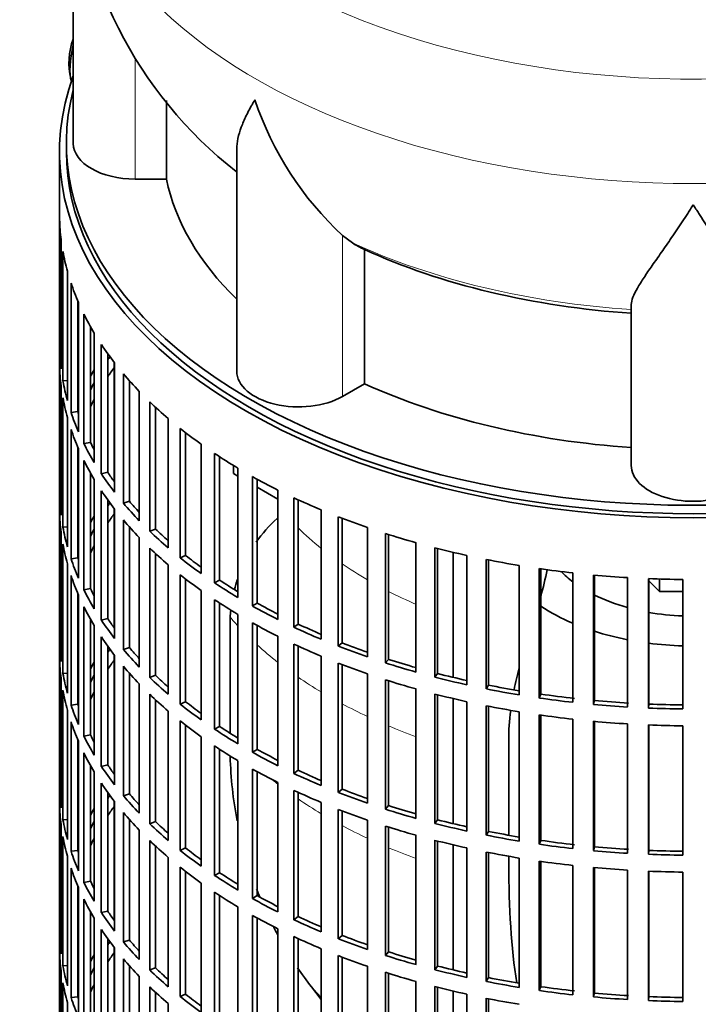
# Model space of a CAD drawing. Header units: millimetres. Extents: x 160 to 756, y -1422 to 1490.
# Tile 3 of 17: x 561 to 659, y -1312 to -1169. Entities that reach past the tile are written whole.
import ezdxf

# ---------------------------------------------------------------- set-up
doc = ezdxf.new("R2010")
doc.units = ezdxf.units.MM
for name, color, linetype in [('M5X8_UNI7687', 7, 'Continuous'), ('VSI134_DIFFUSORE', 7, 'Continuous'), ('VSI134_FILTRO_A', 7, 'Continuous'), ('VSI134_GIUNTO_8×', 7, 'Continuous'), ('VSI134_SUPPORTO_', 7, 'Continuous')]:
    doc.layers.add(name, color=color, linetype=linetype)

# ---------------------------------------------------------------- blocks, each defined once
blk = doc.blocks.new('SE4')
at = {"layer": 'M5X8_UNI7687', "color": 7, "linetype": 'Continuous', "lineweight": 35}
blk.add_arc((577.99, -1175.6), 10, 159.6255, 193.1681, dxfattribs=at)
blk.add_ellipse((569.82, -1173.88), major_axis=(1.01, 4.83), ratio=0.279258, start_param=1.436063, end_param=2.733198, dxfattribs=at)
at = {"layer": 'VSI134_DIFFUSORE', "color": 7, "linetype": 'Continuous', "lineweight": 35}
for p, q in [((568.62, -1144.18), (568.62, -1187.24)), ((582.14, -1192.43), (582.14, -1181.04)), ((592.34, -1188.17), (592.34, -1220.3)), ((577.62, -1192.43), (582.14, -1192.43)), ((609.13, -1201.68), (607.7, -1200.63)), ((610.91, -1222.13), (610.91, -1202.65)), ((649.62, -1234), (649.62, -1210.65)), ((607.7, -1223.98), (610.91, -1222.13))]:
    blk.add_line(p, q, dxfattribs=at)
at = {"layer": 'VSI134_DIFFUSORE', "color": 4, "linetype": 'Continuous', "lineweight": 9}
for p, q in [((577.62, -1192.43), (577.62, -1174.82)), ((607.7, -1223.98), (607.7, -1200.63))]:
    blk.add_line(p, q, dxfattribs=at)
at = {"layer": 'VSI134_DIFFUSORE', "color": 7, "linetype": 'Continuous', "lineweight": 35}
for centre, radius, start, end in [((629.88, -1142.95), 61.26, 181.3354, 232.1401), ((640.21, -1165.67), 47.73, 198.6373, 227.0857), ((617.04, -1189.29), 14.7, 237.4509, 245.3566)]:
    blk.add_arc(centre, radius, start, end, dxfattribs=at)
at = {"layer": 'VSI134_DIFFUSORE', "color": 4, "linetype": 'Continuous', "lineweight": 9}
for centre, major_axis, start_param, end_param in [((658.62, -1128.46), (85.67, 0), 2.812638, 6.283185), ((658.62, -1141.22), (-89.83, 0), 0, 3.208843), ((658.62, -1165.76), (-79.5, 0), 0.898849, 1.457346)]:
    blk.add_ellipse(centre, major_axis=major_axis, ratio=0.57735, start_param=start_param, end_param=end_param, dxfattribs=at)
at = {"layer": 'VSI134_DIFFUSORE', "color": 7, "linetype": 'Continuous', "lineweight": 35}
for centre, major_axis, start_param, end_param in [((577.62, -1187.24), (9, 0), 3.141593, 4.712389), ((658.62, -1187.24), (-77, 0), 0.117151, 0.534109), ((658.62, -1167.76), (-77, 0), 0.902549, 1.453645), ((601.34, -1220.3), (9, 0), 3.141593, 5.497787), ((658.62, -1187.24), (-77, 0), 0.902549, 1.453645), ((658.62, -1234), (-9, 0), 0, 3.141593)]:
    blk.add_ellipse(centre, major_axis=major_axis, ratio=0.57735, start_param=start_param, end_param=end_param, dxfattribs=at)
for points, knots in [([(592.34, -1188.18), (592.34, -1188.01), (592.35, -1187.85), (592.43, -1186.66), (592.72, -1185.61), (593.39, -1183.94), (593.65, -1183.37), (594.11, -1182.47), (594.27, -1182.17), (594.52, -1181.71), (594.65, -1181.48), (594.79, -1181.24), (594.88, -1181.09), (594.93, -1181.01), (594.98, -1180.93)], [0.4586292, 0.4586292, 0.4586292, 0.4586292, 0.5, 0.5, 0.75, 0.75, 0.875, 0.875, 0.9375, 0.9375, 0.96875, 0.984375, 0.984375, 1, 1, 1, 1]), ([(658.62, -1196.15), (658.48, -1196.36), (658.35, -1196.57), (658.08, -1196.99), (657.95, -1197.2), (657.55, -1197.82), (657.29, -1198.22), (656.5, -1199.41), (655.99, -1200.18), (654.97, -1201.66), (654.48, -1202.37), (653.53, -1203.72), (653.08, -1204.36), (652.23, -1205.58), (651.84, -1206.16), (651.3, -1206.98), (651.13, -1207.25), (650.8, -1207.77), (650.65, -1208.02), (650.24, -1208.74), (650.02, -1209.17), (649.71, -1209.97), (649.62, -1210.33), (649.62, -1210.65)], [0, 0, 0, 0, 0.03125, 0.03125, 0.0625, 0.0625, 0.125, 0.125, 0.25, 0.25, 0.375, 0.375, 0.5, 0.5, 0.625, 0.625, 0.6875, 0.6875, 0.75, 0.75, 0.875, 0.875, 1, 1, 1, 1]), ([(667.62, -1210.65), (667.62, -1210.33), (667.53, -1209.97), (667.21, -1209.18), (666.99, -1208.74), (666.58, -1208.02), (666.43, -1207.77), (666.11, -1207.25), (665.94, -1206.99), (665.4, -1206.17), (665, -1205.59), (664.15, -1204.37), (663.7, -1203.72), (662.76, -1202.37), (662.26, -1201.66), (661.25, -1200.18), (660.73, -1199.42), (659.94, -1198.22), (659.68, -1197.82), (659.28, -1197.2), (659.15, -1196.99), (658.88, -1196.57), (658.75, -1196.36), (658.62, -1196.15)], [0, 0, 0, 0, 0.125, 0.125, 0.25, 0.25, 0.3125, 0.3125, 0.375, 0.375, 0.5, 0.5, 0.625, 0.625, 0.75, 0.75, 0.875, 0.875, 0.9375, 0.9375, 0.96875, 0.96875, 1, 1, 1, 1])]:
    blk.add_open_spline(points, degree=3, knots=knots, dxfattribs=at)
at = {"layer": 'VSI134_FILTRO_A', "color": 7, "linetype": 'Continuous', "lineweight": 35}
for p, q in [((566.62, -1188.46), (566.62, -1352.58)), ((566.63, -1198.32), (566.63, -1217.1)), ((566.85, -1201.2), (566.85, -1219.98)), ((567.11, -1202.94), (567.11, -1221.72)), ((567.76, -1205.8), (567.76, -1224.58)), ((568.29, -1207.53), (568.29, -1226.3)), ((569.27, -1210.1), (569.27, -1226.18)), ((569.37, -1210.34), (569.37, -1229.12)), ((570.16, -1212.03), (570.16, -1230.81)), ((571.11, -1213.84), (571.11, -1230.64)), ((571.66, -1214.79), (571.66, -1233.56)), ((566.85, -1217.09), (566.63, -1217.1)), ((572.69, -1216.43), (572.69, -1235.21)), ((573.62, -1217.77), (573.62, -1234.99)), ((566.63, -1219.55), (566.63, -1238.32)), ((574.61, -1219.09), (574.61, -1237.87)), ((567.76, -1221.67), (567.11, -1221.72)), ((575.89, -1220.68), (575.89, -1239.46)), ((576.77, -1221.7), (576.77, -1239.19)), ((566.85, -1222.43), (566.85, -1241.21)), ((578.2, -1223.24), (578.2, -1242.02)), ((567.11, -1224.17), (567.11, -1242.95)), ((579.71, -1224.75), (579.71, -1243.53)), ((580.55, -1225.55), (580.55, -1243.22)), ((567.76, -1227.03), (567.76, -1245.81)), ((569.27, -1226.18), (568.29, -1226.3)), ((582.4, -1227.19), (582.4, -1245.97)), ((568.29, -1228.75), (568.29, -1247.53)), ((584.13, -1228.62), (584.13, -1247.4)), ((584.93, -1229.24), (584.93, -1247.05)), ((569.27, -1231.33), (569.27, -1247.41)), ((569.37, -1231.57), (569.37, -1250.35)), ((571.11, -1230.64), (570.16, -1230.81)), ((587.18, -1230.91), (587.18, -1249.69)), ((570.16, -1233.26), (570.16, -1252.04)), ((589.12, -1232.25), (589.12, -1251.03)), ((589.86, -1232.73), (589.86, -1250.64)), ((592.5, -1234.38), (592.5, -1253.16)), ((571.11, -1235.07), (571.11, -1251.87)), ((571.66, -1236.01), (571.66, -1254.79)), ((573.62, -1234.99), (572.69, -1235.21)), ((594.64, -1235.61), (594.64, -1254.39)), ((595.32, -1235.99), (595.32, -1253.97)), ((598.33, -1237.56), (598.33, -1256.34)), ((566.85, -1238.32), (566.63, -1238.32)), ((572.69, -1237.66), (572.69, -1256.44)), ((573.62, -1239), (573.62, -1256.22)), ((600.65, -1238.69), (600.65, -1257.47)), ((601.26, -1238.97), (601.26, -1257.01)), ((574.61, -1240.32), (574.61, -1259.1)), ((576.77, -1239.19), (575.89, -1239.46)), ((604.61, -1240.45), (604.61, -1259.22)), ((566.63, -1240.77), (566.63, -1259.55)), ((607.09, -1241.45), (607.09, -1260.23)), ((607.63, -1241.66), (607.63, -1259.74)), ((567.76, -1242.9), (567.11, -1242.95)), ((575.89, -1241.91), (575.89, -1260.69)), ((576.77, -1242.93), (576.77, -1260.42)), ((580.55, -1243.22), (579.71, -1243.53)), ((611.31, -1243), (611.31, -1261.78)), ((566.85, -1243.66), (566.85, -1262.44)), ((578.2, -1244.47), (578.2, -1263.25)), ((613.93, -1243.87), (613.93, -1262.65)), ((614.4, -1244.02), (614.4, -1262.14)), ((567.11, -1245.4), (567.11, -1264.18)), ((579.71, -1245.98), (579.71, -1264.76)), ((618.37, -1245.21), (618.37, -1263.99)), ((621.11, -1245.94), (621.11, -1264.72)), ((621.5, -1246.04), (621.5, -1264.19)), ((569.27, -1247.41), (568.29, -1247.53)), ((580.55, -1246.78), (580.55, -1264.45)), ((584.93, -1247.05), (584.13, -1247.4)), ((625.73, -1247.05), (625.73, -1265.83)), ((567.76, -1248.26), (567.76, -1267.04)), ((582.4, -1248.42), (582.4, -1267.2)), ((628.58, -1247.65), (628.58, -1266.43)), ((628.88, -1247.71), (628.88, -1265.88)), ((633.35, -1248.52), (633.35, -1267.29)), ((636.27, -1248.97), (636.27, -1267.75)), ((636.49, -1249), (636.49, -1267.18)), ((568.29, -1249.98), (568.29, -1268.76)), ((584.13, -1249.85), (584.13, -1268.63)), ((641.15, -1249.59), (641.15, -1268.37)), ((644.13, -1249.9), (644.13, -1268.68)), ((644.26, -1249.91), (644.26, -1268.1)), ((649.09, -1250.27), (649.09, -1269.05)), ((652.11, -1250.43), (652.11, -1269.2)), ((652.15, -1250.43), (652.15, -1268.63)), ((571.11, -1251.87), (570.16, -1252.04)), ((584.93, -1250.47), (584.93, -1268.28)), ((589.86, -1250.64), (589.12, -1251.03)), ((657.1, -1250.55), (657.1, -1269.33)), ((569.27, -1252.56), (569.27, -1268.64)), ((569.37, -1252.8), (569.37, -1271.58)), ((587.18, -1252.14), (587.18, -1270.92)), ((570.16, -1254.49), (570.16, -1273.27)), ((589.12, -1253.48), (589.12, -1272.26)), ((589.86, -1253.96), (589.86, -1271.87)), ((595.32, -1253.97), (594.64, -1254.39)), ((592.5, -1255.61), (592.5, -1274.39)), ((571.11, -1256.3), (571.11, -1273.1)), ((571.66, -1257.24), (571.66, -1276.02)), ((573.62, -1256.22), (572.69, -1256.44)), ((594.64, -1256.84), (594.64, -1275.62)), ((595.32, -1257.22), (595.32, -1275.2)), ((601.26, -1257.01), (600.65, -1257.47)), ((572.69, -1258.89), (572.69, -1277.67)), ((598.33, -1258.79), (598.33, -1277.57)), ((566.85, -1259.55), (566.63, -1259.55)), ((573.62, -1260.23), (573.62, -1277.44)), ((576.77, -1260.42), (575.89, -1260.69)), ((600.65, -1259.92), (600.65, -1278.7)), ((601.26, -1260.2), (601.26, -1278.24)), ((607.63, -1259.74), (607.09, -1260.23)), ((574.61, -1261.55), (574.61, -1280.33)), ((604.61, -1261.67), (604.61, -1280.45)), ((566.63, -1262), (566.63, -1280.78)), ((575.89, -1263.14), (575.89, -1281.92)), ((607.09, -1262.68), (607.09, -1281.46)), ((607.63, -1262.88), (607.63, -1280.97)), ((614.4, -1262.14), (613.93, -1262.65)), ((567.76, -1264.13), (567.11, -1264.18)), ((576.77, -1264.16), (576.77, -1281.65)), ((580.55, -1264.45), (579.71, -1264.76)), ((611.31, -1264.23), (611.31, -1283.01)), ((621.5, -1264.19), (621.11, -1264.72)), ((566.85, -1264.89), (566.85, -1283.67)), ((578.2, -1265.7), (578.2, -1284.48)), ((613.93, -1265.1), (613.93, -1283.88)), ((614.4, -1265.25), (614.4, -1283.37)), ((628.88, -1265.88), (628.58, -1266.43)), ((567.11, -1266.63), (567.11, -1285.41)), ((579.71, -1267.21), (579.71, -1285.99)), ((618.37, -1266.43), (618.37, -1285.21)), ((621.11, -1267.17), (621.11, -1285.95)), ((621.5, -1267.27), (621.5, -1285.42)), ((636.49, -1267.18), (636.27, -1267.75)), ((569.27, -1268.64), (568.29, -1268.76)), ((580.55, -1268.01), (580.55, -1285.68)), ((584.93, -1268.28), (584.13, -1268.63)), ((625.73, -1268.28), (625.73, -1287.06)), ((628.58, -1268.88), (628.58, -1287.66)), ((628.88, -1268.94), (628.88, -1287.1)), ((644.26, -1268.1), (644.13, -1268.68)), ((652.15, -1268.63), (652.11, -1269.2)), ((567.76, -1269.49), (567.76, -1288.27)), ((582.4, -1269.65), (582.4, -1288.43)), ((633.35, -1269.74), (633.35, -1288.52)), ((636.27, -1270.2), (636.27, -1288.98)), ((636.49, -1270.23), (636.49, -1288.41)), ((568.29, -1271.21), (568.29, -1289.99)), ((584.13, -1271.08), (584.13, -1289.86)), ((584.93, -1271.7), (584.93, -1289.51)), ((589.86, -1271.87), (589.12, -1272.26)), ((641.15, -1270.82), (641.15, -1289.6)), ((644.13, -1271.12), (644.13, -1289.9)), ((644.26, -1271.14), (644.26, -1289.33)), ((649.09, -1271.5), (649.09, -1290.28)), ((652.11, -1271.65), (652.11, -1290.43)), ((652.15, -1271.66), (652.15, -1289.86)), ((657.1, -1271.78), (657.1, -1290.56)), ((571.11, -1273.1), (570.16, -1273.27)), ((569.27, -1273.78), (569.27, -1289.87)), ((569.37, -1274.03), (569.37, -1292.81)), ((587.18, -1273.37), (587.18, -1292.15)), ((589.12, -1274.71), (589.12, -1293.49)), ((570.16, -1275.72), (570.16, -1294.5)), ((589.86, -1275.19), (589.86, -1293.1)), ((595.32, -1275.2), (594.64, -1275.62)), ((571.11, -1277.52), (571.11, -1294.32)), ((573.62, -1277.44), (572.69, -1277.67)), ((592.5, -1276.84), (592.5, -1295.62)), ((571.66, -1278.47), (571.66, -1297.25)), ((594.64, -1278.07), (594.64, -1296.85)), ((595.32, -1278.45), (595.32, -1296.43)), ((601.26, -1278.24), (600.65, -1278.7)), ((572.69, -1280.11), (572.69, -1298.89)), ((598.33, -1280.02), (598.33, -1298.8)), ((566.85, -1280.78), (566.63, -1280.78)), ((573.62, -1281.45), (573.62, -1298.67)), ((576.77, -1281.65), (575.89, -1281.92)), ((600.65, -1281.15), (600.65, -1299.93)), ((601.26, -1281.43), (601.26, -1299.47)), ((607.63, -1280.97), (607.09, -1281.46)), ((566.63, -1283.23), (566.63, -1302.01)), ((574.61, -1282.78), (574.61, -1301.56)), ((604.61, -1282.9), (604.61, -1301.68)), ((575.89, -1284.37), (575.89, -1303.15)), ((607.09, -1283.91), (607.09, -1302.69)), ((607.63, -1284.11), (607.63, -1302.2)), ((614.4, -1283.37), (613.93, -1283.88)), ((566.85, -1286.12), (566.85, -1304.9)), ((567.76, -1285.36), (567.11, -1285.41)), ((576.77, -1285.39), (576.77, -1302.88)), ((580.55, -1285.68), (579.71, -1285.99)), ((611.31, -1285.46), (611.31, -1304.24)), ((621.5, -1285.42), (621.11, -1285.95)), ((578.2, -1286.93), (578.2, -1305.71)), ((613.93, -1286.33), (613.93, -1305.11)), ((614.4, -1286.48), (614.4, -1304.6)), ((628.88, -1287.1), (628.58, -1287.66)), ((567.11, -1287.86), (567.11, -1306.64)), ((579.71, -1288.44), (579.71, -1307.22)), ((618.37, -1287.66), (618.37, -1306.44)), ((621.11, -1288.4), (621.11, -1307.18)), ((621.5, -1288.5), (621.5, -1306.65)), ((636.49, -1288.41), (636.27, -1288.98)), ((569.27, -1289.87), (568.29, -1289.99)), ((580.55, -1289.24), (580.55, -1306.91)), ((584.93, -1289.51), (584.13, -1289.86)), ((625.73, -1289.51), (625.73, -1308.29)), ((628.58, -1290.11), (628.58, -1308.88)), ((628.88, -1290.16), (628.88, -1308.33)), ((644.26, -1289.33), (644.13, -1289.9)), ((652.15, -1289.86), (652.11, -1290.43)), ((567.76, -1290.72), (567.76, -1309.5)), ((582.4, -1290.87), (582.4, -1309.65)), ((633.35, -1290.97), (633.35, -1309.75)), ((636.27, -1291.43), (636.27, -1310.2)), ((636.49, -1291.46), (636.49, -1309.64)), ((568.29, -1292.44), (568.29, -1311.22)), ((584.13, -1292.31), (584.13, -1311.09)), ((584.93, -1292.93), (584.93, -1310.73)), ((589.86, -1293.1), (589.12, -1293.49)), ((641.15, -1292.05), (641.15, -1310.83)), ((644.13, -1292.35), (644.13, -1311.13)), ((644.26, -1292.37), (644.26, -1310.56)), ((649.09, -1292.73), (649.09, -1311.51)), ((652.11, -1292.88), (652.11, -1311.66)), ((652.15, -1292.88), (652.15, -1311.09)), ((657.1, -1293.01), (657.1, -1311.79)), ((571.11, -1294.32), (570.16, -1294.5)), ((587.18, -1294.6), (587.18, -1313.38)), ((569.27, -1295.01), (569.27, -1311.1)), ((569.37, -1295.26), (569.37, -1314.04)), ((589.12, -1295.94), (589.12, -1314.72)), ((570.16, -1296.95), (570.16, -1315.73)), ((589.86, -1296.42), (589.86, -1314.33)), ((595.32, -1296.43), (594.64, -1296.85)), ((571.11, -1298.75), (571.11, -1315.55)), ((573.62, -1298.67), (572.69, -1298.89)), ((592.5, -1298.06), (592.5, -1316.84)), ((571.66, -1299.7), (571.66, -1318.48)), ((594.64, -1299.3), (594.64, -1318.08)), ((595.32, -1299.67), (595.32, -1317.65)), ((601.26, -1299.47), (600.65, -1299.93)), ((572.69, -1301.34), (572.69, -1320.12)), ((598.33, -1301.25), (598.33, -1320.03)), ((566.85, -1302.01), (566.63, -1302.01)), ((573.62, -1302.68), (573.62, -1319.9)), ((576.77, -1302.88), (575.89, -1303.15)), ((600.65, -1302.37), (600.65, -1321.15)), ((601.26, -1302.66), (601.26, -1320.7)), ((607.63, -1302.2), (607.09, -1302.69)), ((566.63, -1304.46), (566.63, -1323.24)), ((574.61, -1304.01), (574.61, -1322.79)), ((604.61, -1304.13), (604.61, -1322.91)), ((614.4, -1304.6), (613.93, -1305.11)), ((575.89, -1305.59), (575.89, -1324.37)), ((607.09, -1305.13), (607.09, -1323.91)), ((607.63, -1305.34), (607.63, -1323.43)), ((566.85, -1307.34), (566.85, -1326.12)), ((567.76, -1306.59), (567.11, -1306.64)), ((576.77, -1306.62), (576.77, -1324.11)), ((580.55, -1306.91), (579.71, -1307.22)), ((611.31, -1306.69), (611.31, -1325.47)), ((613.93, -1307.56), (613.93, -1326.34)), ((621.5, -1306.65), (621.11, -1307.18)), ((578.2, -1308.16), (578.2, -1326.93)), ((614.4, -1307.71), (614.4, -1325.83)), ((618.37, -1308.89), (618.37, -1327.67)), ((628.88, -1308.33), (628.58, -1308.88)), ((567.11, -1309.09), (567.11, -1327.87)), ((579.71, -1309.67), (579.71, -1328.45)), ((580.55, -1310.47), (580.55, -1328.14)), ((621.11, -1309.63), (621.11, -1328.41)), ((621.5, -1309.73), (621.5, -1327.88)), ((636.49, -1309.64), (636.27, -1310.2)), ((569.27, -1311.1), (568.29, -1311.22)), ((584.93, -1310.73), (584.13, -1311.09)), ((625.73, -1310.74), (625.73, -1329.52)), ((628.58, -1311.33), (628.58, -1330.11)), ((628.88, -1311.39), (628.88, -1329.56)), ((644.26, -1310.56), (644.13, -1311.13)), ((652.15, -1311.09), (652.11, -1311.66)), ((567.76, -1311.95), (567.76, -1330.73)), ((582.4, -1312.1), (582.4, -1330.88))]:
    blk.add_line(p, q, dxfattribs=at)
for centre, major_axis, start_param, end_param in [((658.62, -1188.46), (-92, 0), -0.208894, 3.350487), ((658.62, -1188.46), (-91, 0), 0, 3.141593), ((658.62, -1197.44), (-92, 0), 0.016456, 0.07081), ((658.62, -1197.44), (-92, 0), 0.103722, 0.158077), ((658.62, -1197.44), (-92, 0), 0.190989, 0.245343), ((658.62, -1197.44), (-92, 0), 0.278255, 0.33261), ((658.62, -1216.22), (-92, 0), 0.016456, 0.07081), ((658.62, -1197.44), (-92, 0), 0.365522, 0.419876), ((658.62, -1237.45), (-91, 0), -0.374965, -0.365223), ((658.62, -1218.67), (-92, 0), 0.016456, 0.07081), ((658.62, -1237.45), (-92, 0), -0.33261, -0.313806), ((658.62, -1239.9), (-91, 0), -0.394539, -0.365223), ((658.62, -1216.22), (-92, 0), 0.103722, 0.158077), ((658.62, -1197.44), (-92, 0), 0.452788, 0.507143), ((658.62, -1237.45), (-91, 0), -0.299174, -0.277957), ((658.62, -1218.67), (-92, 0), 0.103722, 0.158077), ((658.62, -1237.45), (-92, 0), -0.245343, -0.240575), ((658.62, -1239.9), (-91, 0), -0.299174, -0.277957), ((658.62, -1197.44), (-92, 0), 0.540055, 0.594409), ((658.62, -1216.22), (-92, 0), 0.190989, 0.245343), ((658.62, -1216.22), (-91, 0), 0.19069, 0.196715), ((658.62, -1218.67), (-92, 0), 0.190989, 0.245343), ((658.62, -1197.44), (-92, 0), 0.627321, 0.681676), ((658.62, -1216.22), (-92, 0), 0.278255, 0.33261), ((658.62, -1216.22), (-91, 0), 0.277957, 0.299174), ((658.62, -1218.67), (-92, 0), 0.278255, 0.33261), ((658.62, -1197.44), (-92, 0), 0.714588, 0.768942), ((658.62, -1216.22), (-92, 0), 0.365522, 0.419876), ((658.62, -1216.22), (-91, 0), 0.365223, 0.394539), ((658.62, -1197.44), (-92, 0), 0.801854, 0.856209), ((658.62, -1237.45), (-92, 0), 0.016456, 0.07081), ((658.62, -1218.67), (-92, 0), 0.365522, 0.419876), ((658.62, -1197.44), (-92, 0), 0.889121, 0.943475), ((658.62, -1258.68), (-91, 0), -0.374965, -0.365223), ((658.62, -1216.22), (-92, 0), 0.452788, 0.507143), ((658.62, -1216.22), (-91, 0), 0.45249, 0.486998), ((658.62, -1239.9), (-92, 0), 0.016456, 0.07081), ((658.62, -1258.68), (-92, 0), -0.33261, -0.313806), ((658.62, -1261.13), (-91, 0), -0.394539, -0.365223), ((658.62, -1197.44), (-92, 0), 0.976387, 1.030742), ((658.62, -1237.45), (-92, 0), 0.103722, 0.158077), ((658.62, -1258.68), (-91, 0), -0.299174, -0.277957), ((658.62, -1218.67), (-92, 0), 0.452788, 0.507143), ((658.62, -1216.22), (-91, 0), 0.539756, 0.577951), ((658.62, -1216.22), (-92, 0), 0.540055, 0.594409), ((658.62, -1197.44), (-92, 0), 1.063654, 1.118008), ((658.62, -1239.9), (-92, 0), 0.103722, 0.158077), ((658.62, -1258.68), (-92, 0), -0.245343, -0.240575), ((658.62, -1261.13), (-91, 0), -0.299174, -0.277957), ((658.62, -1218.67), (-92, 0), 0.540055, 0.594409), ((658.62, -1197.44), (-92, 0), 1.15092, 1.205275), ((658.62, -1237.45), (-92, 0), 0.190989, 0.245343), ((658.62, -1237.45), (-91, 0), 0.19069, 0.196715), ((658.62, -1216.22), (-92, 0), 0.627321, 0.681676), ((658.62, -1216.22), (-91, 0), 0.627022, 0.668018), ((658.62, -1197.44), (-92, 0), 1.238186, 1.292541), ((658.62, -1197.44), (-92, 0), 1.325453, 1.379807), ((658.62, -1239.9), (-92, 0), 0.190989, 0.245343), ((658.62, -1218.67), (-92, 0), 0.627321, 0.681676), ((658.62, -1197.44), (-92, 0), 1.412719, 1.467074), ((658.62, -1197.44), (-92, 0), 1.499986, 1.55434), ((658.62, -1237.45), (-91, 0), 0.277957, 0.299174), ((658.62, -1216.22), (-92, 0), 0.714588, 0.768942), ((658.62, -1216.22), (-91, 0), 0.714289, 0.757518), ((658.62, -1237.45), (-92, 0), 0.278255, 0.33261), ((658.62, -1239.9), (-92, 0), 0.278255, 0.33261), ((658.62, -1218.67), (-92, 0), 0.714588, 0.768942), ((658.62, -1216.22), (-92, 0), 0.801854, 0.856209), ((658.62, -1216.22), (-91, 0), 0.801555, 0.846635), ((658.62, -1237.45), (-92, 0), 0.365522, 0.419876), ((658.62, -1237.45), (-91, 0), 0.365223, 0.394539), ((658.62, -1218.67), (-92, 0), 0.801854, 0.856209), ((658.62, -1216.22), (-92, 0), 0.889121, 0.943475), ((658.62, -1216.22), (-91, 0), 0.888822, 0.935485), ((658.62, -1239.9), (-92, 0), 0.365522, 0.419876), ((658.62, -1258.68), (-92, 0), 0.016456, 0.07081), ((658.62, -1237.45), (-91, 0), 0.45249, 0.486998), ((658.62, -1218.67), (-92, 0), 0.889121, 0.943475), ((658.62, -1216.22), (-92, 0), 0.976387, 1.030742), ((658.62, -1216.22), (-91, 0), 0.976088, 1.024141), ((658.62, -1279.91), (-91, 0), -0.374965, -0.365223), ((658.62, -1237.45), (-92, 0), 0.452788, 0.507143), ((658.62, -1261.13), (-92, 0), 0.016456, 0.07081), ((658.62, -1279.91), (-92, 0), -0.33261, -0.313806), ((658.62, -1282.36), (-91, 0), -0.394539, -0.365223), ((658.62, -1239.9), (-92, 0), 0.452788, 0.507143), ((658.62, -1218.67), (-92, 0), 0.976387, 1.030742), ((658.62, -1216.22), (-92, 0), 1.063654, 1.118008), ((658.62, -1216.22), (-91, 0), 1.063355, 1.112655), ((658.62, -1258.68), (-92, 0), 0.103722, 0.158077), ((658.62, -1279.91), (-91, 0), -0.299174, -0.277957), ((658.62, -1237.45), (-91, 0), 0.539756, 0.577951), ((658.62, -1216.22), (-92, 0), 1.15092, 1.205275), ((658.62, -1216.22), (-91, 0), 1.150621, 1.201065), ((658.62, -1237.45), (-92, 0), 0.540055, 0.594409), ((658.62, -1218.67), (-92, 0), 1.063654, 1.118008), ((658.62, -1216.22), (-91, 0), 1.237888, 1.2894), ((658.62, -1261.13), (-92, 0), 0.103722, 0.158077), ((658.62, -1279.91), (-92, 0), -0.245343, -0.240575), ((658.62, -1282.36), (-91, 0), -0.299174, -0.277957), ((658.62, -1239.9), (-92, 0), 0.540055, 0.594409), ((658.62, -1218.67), (-92, 0), 1.15092, 1.205275), ((658.62, -1216.22), (-92, 0), 1.238186, 1.292541), ((658.62, -1216.22), (-91, 0), 1.325154, 1.380106), ((658.62, -1258.68), (-92, 0), 0.190989, 0.245343), ((658.62, -1258.68), (-91, 0), 0.19069, 0.196715), ((658.62, -1237.45), (-92, 0), 0.627321, 0.681676), ((658.62, -1237.45), (-91, 0), 0.627022, 0.668018), ((658.62, -1218.67), (-92, 0), 1.238186, 1.292541), ((658.62, -1216.22), (-92, 0), 1.325453, 1.379807), ((658.62, -1216.22), (-92, 0), 1.412719, 1.467074), ((658.62, -1216.22), (-91, 0), 1.412421, 1.467373), ((658.62, -1216.22), (-91, 0), 1.499687, 1.554639), ((658.62, -1218.67), (-92, 0), 1.325453, 1.379807), ((658.62, -1216.22), (-92, 0), 1.499986, 1.55434), ((658.62, -1261.13), (-92, 0), 0.190989, 0.245343), ((658.62, -1239.9), (-92, 0), 0.627321, 0.681676), ((658.62, -1237.45), (-91, 0), 0.714289, 0.757518), ((658.62, -1218.67), (-92, 0), 1.412719, 1.467074), ((658.62, -1218.67), (-92, 0), 1.499986, 1.55434), ((658.62, -1258.68), (-92, 0), 0.278255, 0.33261), ((658.62, -1258.68), (-91, 0), 0.277957, 0.299174), ((658.62, -1237.45), (-92, 0), 0.714588, 0.768942), ((658.62, -1239.9), (-92, 0), 0.714588, 0.768942), ((658.62, -1261.13), (-92, 0), 0.278255, 0.33261), ((658.62, -1237.45), (-92, 0), 0.801854, 0.856209), ((658.62, -1237.45), (-91, 0), 0.801555, 0.846635), ((658.62, -1258.68), (-91, 0), 0.365223, 0.394539), ((658.62, -1258.68), (-92, 0), 0.365522, 0.419876), ((658.62, -1239.9), (-92, 0), 0.801854, 0.856209), ((658.62, -1237.45), (-92, 0), 0.889121, 0.943475), ((658.62, -1237.45), (-91, 0), 0.888822, 0.935485), ((658.62, -1261.13), (-92, 0), 0.365522, 0.419876), ((658.62, -1279.91), (-92, 0), 0.016456, 0.07081), ((658.62, -1258.68), (-91, 0), 0.45249, 0.486998), ((658.62, -1239.9), (-92, 0), 0.889121, 0.943475), ((658.62, -1237.45), (-92, 0), 0.976387, 1.030742), ((658.62, -1237.45), (-91, 0), 0.976088, 1.024141), ((658.62, -1282.36), (-92, 0), 0.016456, 0.07081), ((658.62, -1301.14), (-91, 0), -0.374965, -0.365223), ((658.62, -1258.68), (-92, 0), 0.452788, 0.507143), ((658.62, -1301.14), (-92, 0), -0.33261, -0.313806), ((658.62, -1303.59), (-91, 0), -0.394539, -0.365223), ((658.62, -1261.13), (-92, 0), 0.452788, 0.507143), ((658.62, -1239.9), (-92, 0), 0.976387, 1.030742), ((658.62, -1237.45), (-92, 0), 1.063654, 1.118008), ((658.62, -1237.45), (-91, 0), 1.063355, 1.112655), ((658.62, -1279.91), (-92, 0), 0.103722, 0.158077), ((658.62, -1301.14), (-91, 0), -0.299174, -0.277957), ((658.62, -1258.68), (-92, 0), 0.540055, 0.594409), ((658.62, -1258.68), (-91, 0), 0.539756, 0.577951), ((658.62, -1237.45), (-92, 0), 1.15092, 1.205275), ((658.62, -1237.45), (-91, 0), 1.150621, 1.201065), ((658.62, -1239.9), (-92, 0), 1.063654, 1.118008), ((658.62, -1237.45), (-91, 0), 1.237888, 1.2894), ((658.62, -1282.36), (-92, 0), 0.103722, 0.158077), ((658.62, -1301.14), (-92, 0), -0.245343, -0.240575), ((658.62, -1303.59), (-91, 0), -0.299174, -0.277957), ((658.62, -1261.13), (-92, 0), 0.540055, 0.594409), ((658.62, -1239.9), (-92, 0), 1.15092, 1.205275), ((658.62, -1237.45), (-92, 0), 1.238186, 1.292541), ((658.62, -1237.45), (-92, 0), 1.325453, 1.379807), ((658.62, -1237.45), (-91, 0), 1.325154, 1.380106), ((658.62, -1279.91), (-92, 0), 0.190989, 0.245343), ((658.62, -1279.91), (-91, 0), 0.19069, 0.196715), ((658.62, -1258.68), (-92, 0), 0.627321, 0.681676), ((658.62, -1258.68), (-91, 0), 0.627022, 0.668018), ((658.62, -1239.9), (-92, 0), 1.238186, 1.292541), ((658.62, -1237.45), (-92, 0), 1.412719, 1.467074), ((658.62, -1237.45), (-91, 0), 1.412421, 1.467373), ((658.62, -1237.45), (-92, 0), 1.499986, 1.55434), ((658.62, -1237.45), (-91, 0), 1.499687, 1.554639), ((658.62, -1239.9), (-92, 0), 1.325453, 1.379807), ((658.62, -1282.36), (-92, 0), 0.190989, 0.245343), ((658.62, -1261.13), (-92, 0), 0.627321, 0.681676), ((658.62, -1258.68), (-91, 0), 0.714289, 0.757518), ((658.62, -1239.9), (-92, 0), 1.412719, 1.467074), ((658.62, -1239.9), (-92, 0), 1.499986, 1.55434), ((658.62, -1279.91), (-92, 0), 0.278255, 0.33261), ((658.62, -1279.91), (-91, 0), 0.277957, 0.299174), ((658.62, -1258.68), (-92, 0), 0.714588, 0.768942), ((658.62, -1261.13), (-92, 0), 0.714588, 0.768942), ((658.62, -1282.36), (-92, 0), 0.278255, 0.33261), ((658.62, -1258.68), (-92, 0), 0.801854, 0.856209), ((658.62, -1258.68), (-91, 0), 0.801555, 0.846635), ((658.62, -1279.91), (-92, 0), 0.365522, 0.419876), ((658.62, -1279.91), (-91, 0), 0.365223, 0.394539), ((658.62, -1261.13), (-92, 0), 0.801854, 0.856209), ((658.62, -1258.68), (-92, 0), 0.889121, 0.943475), ((658.62, -1258.68), (-91, 0), 0.888822, 0.935485), ((658.62, -1282.36), (-92, 0), 0.365522, 0.419876), ((658.62, -1301.14), (-92, 0), 0.016456, 0.07081), ((658.62, -1322.37), (-91, 0), -0.374965, -0.365223), ((658.62, -1279.91), (-92, 0), 0.452788, 0.507143), ((658.62, -1279.91), (-91, 0), 0.45249, 0.486998), ((658.62, -1261.13), (-92, 0), 0.889121, 0.943475), ((658.62, -1258.68), (-92, 0), 0.976387, 1.030742), ((658.62, -1258.68), (-91, 0), 0.976088, 1.024141), ((658.62, -1303.59), (-92, 0), 0.016456, 0.07081), ((658.62, -1324.82), (-91, 0), -0.394539, -0.365223), ((658.62, -1258.68), (-91, 0), 1.063355, 1.112655), ((658.62, -1322.37), (-92, 0), -0.33261, -0.313806), ((658.62, -1282.36), (-92, 0), 0.452788, 0.507143), ((658.62, -1261.13), (-92, 0), 0.976387, 1.030742), ((658.62, -1258.68), (-92, 0), 1.063654, 1.118008), ((658.62, -1301.14), (-92, 0), 0.103722, 0.158077), ((658.62, -1322.37), (-91, 0), -0.299174, -0.277957), ((658.62, -1279.91), (-92, 0), 0.540055, 0.594409), ((658.62, -1279.91), (-91, 0), 0.539756, 0.577951), ((658.62, -1261.13), (-92, 0), 1.063654, 1.118008), ((658.62, -1258.68), (-92, 0), 1.15092, 1.205275), ((658.62, -1258.68), (-91, 0), 1.150621, 1.201065), ((658.62, -1258.68), (-92, 0), 1.238186, 1.292541), ((658.62, -1258.68), (-91, 0), 1.237888, 1.2894), ((658.62, -1303.59), (-92, 0), 0.103722, 0.158077), ((658.62, -1322.37), (-92, 0), -0.245343, -0.240575), ((658.62, -1324.82), (-91, 0), -0.299174, -0.277957), ((658.62, -1282.36), (-92, 0), 0.540055, 0.594409), ((658.62, -1261.13), (-92, 0), 1.15092, 1.205275), ((658.62, -1258.68), (-92, 0), 1.325453, 1.379807), ((658.62, -1258.68), (-91, 0), 1.325154, 1.380106), ((658.62, -1301.14), (-92, 0), 0.190989, 0.245343), ((658.62, -1301.14), (-91, 0), 0.19069, 0.196715), ((658.62, -1279.91), (-92, 0), 0.627321, 0.681676), ((658.62, -1279.91), (-91, 0), 0.627022, 0.668018), ((658.62, -1261.13), (-92, 0), 1.238186, 1.292541), ((658.62, -1258.68), (-92, 0), 1.412719, 1.467074), ((658.62, -1258.68), (-91, 0), 1.412421, 1.467373), ((658.62, -1258.68), (-92, 0), 1.499986, 1.55434), ((658.62, -1258.68), (-91, 0), 1.499687, 1.554639)]:
    blk.add_ellipse(centre, major_axis=major_axis, ratio=0.57735, start_param=start_param, end_param=end_param, dxfattribs=at)
at = {"layer": 'VSI134_GIUNTO_8×', "color": 7, "linetype": 'Continuous', "lineweight": 35}
for major_axis, start_param, end_param in [((-22, 0), 0.512266, 0.653708), ((-22, 0), 0.860097, 1.12301), ((-29.5, 0), 0.722513, 0.937243), ((-22, 0), 1.272507, 1.501929), ((-29.5, 0), 1.062707, 1.242011), ((-29.5, 0), 1.349834, 1.519456)]:
    blk.add_ellipse((658.62, -1243.17), major_axis=major_axis, ratio=0.57735, start_param=start_param, end_param=end_param, dxfattribs=at)
at = {"layer": 'VSI134_SUPPORTO_', "color": 7, "linetype": 'Continuous', "lineweight": 35}
for p, q in [((567.62, -1187.24), (567.62, -1188.46)), ((574.54, -1236.33), (574.54, -1219.01)), ((591.86, -1235.16), (591.86, -1233.99)), ((592.5, -1235.53), (591.86, -1235.16)), ((598.33, -1238.9), (595.32, -1237.16)), ((574.54, -1257.56), (574.54, -1240.24)), ((623.79, -1264.76), (623.79, -1246.61)), ((653.71, -1252.3), (652.15, -1250.74)), ((653.71, -1252.3), (653.71, -1250.48)), ((657.1, -1252.3), (653.71, -1252.3)), ((591.39, -1256.02), (591.39, -1272.86)), ((574.54, -1278.79), (574.54, -1261.47)), ((623.79, -1285.99), (623.79, -1267.83)), ((631.83, -1287.66), (631.83, -1273.79)), ((574.54, -1300.01), (574.54, -1282.7)), ((623.79, -1307.22), (623.79, -1289.06)), ((631.83, -1291.84), (631.83, -1290.71)), ((574.54, -1321.24), (574.54, -1303.93)), ((603.18, -1309.67), (604.61, -1311.51)), ((623.79, -1328.45), (623.79, -1310.29))]:
    blk.add_line(p, q, dxfattribs=at)
for centre, radius, start, end in [((612.26, -1257.15), 20.9, 132.2885, 144.8366), ((612.26, -1257.15), 20.9, 161.6046, 165.7625), ((612.26, -1257.15), 20.9, 174.1802, 176.902), ((648.94, -1274.75), 57.56, 181.4739, 190.831), ((648.94, -1274.75), 57.56, 201.1006, 202.409), ((648.94, -1274.75), 57.56, 207.1254, 208.3301), ((648.94, -1274.75), 57.56, 213.939, 217.3447)]:
    blk.add_arc(centre, radius, start, end, dxfattribs=at)
for centre, major_axis, ratio, start_param, end_param in [((658.62, -1187.24), (91, 0), 0.57735, 2.993207, 6.283185), ((626.47, -1248), (8.14, 34.04), 0.31246, 4.639612, 4.753819), ((637.57, -1265.79), (3.49, 14.59), 0.31246, 1.479895, 1.698732), ((637.57, -1265.79), (3.49, 14.59), 0.31246, -4.378668, -4.059125), ((666.27, -1243.84), (-20.93, -87.53), 0.31246, -0.917533, -0.65805)]:
    blk.add_ellipse(centre, major_axis=major_axis, ratio=ratio, start_param=start_param, end_param=end_param, dxfattribs=at)
at = {"layer": 'VSI134_SUPPORTO_', "color": 4, "linetype": 'Continuous', "lineweight": 9}
for centre, major_axis, start_param, end_param in [((658.62, -1223.52), (-66.6, 0), 0.533057, 0.625209), ((658.62, -1223.52), (-66.6, 0), 0.698932, 0.780897), ((658.62, -1223.52), (-66.6, 0), 0.844673, 0.921885), ((658.62, -1236.82), (-75, 0), 0.459415, 0.491682), ((658.62, -1236.82), (-75, 0), 0.566131, 0.63707), ((658.62, -1236.82), (-75, 0), 0.70007, 0.766956), ((658.62, -1236.82), (-75, 0), 0.823319, 0.888301), ((658.62, -1236.82), (-75, 0), 0.94022, 1.004352), ((658.62, -1254.5), (-75, 0), 0.618187, 0.63707), ((658.62, -1254.5), (-75, 0), 0.70007, 0.766956), ((658.62, -1254.5), (-75, 0), 0.823319, 0.888301), ((658.62, -1254.5), (-75, 0), 0.94022, 1.004352), ((658.62, -1293.29), (-62.27, 0), 0.473078, 0.521266)]:
    blk.add_ellipse(centre, major_axis=major_axis, ratio=0.57735, start_param=start_param, end_param=end_param, dxfattribs=at)

msp = doc.modelspace()

# ---------------------------------------------------------------- block references
msp.add_blockref('SE4', (0, 0))

doc.saveas('drawing.dxf')
